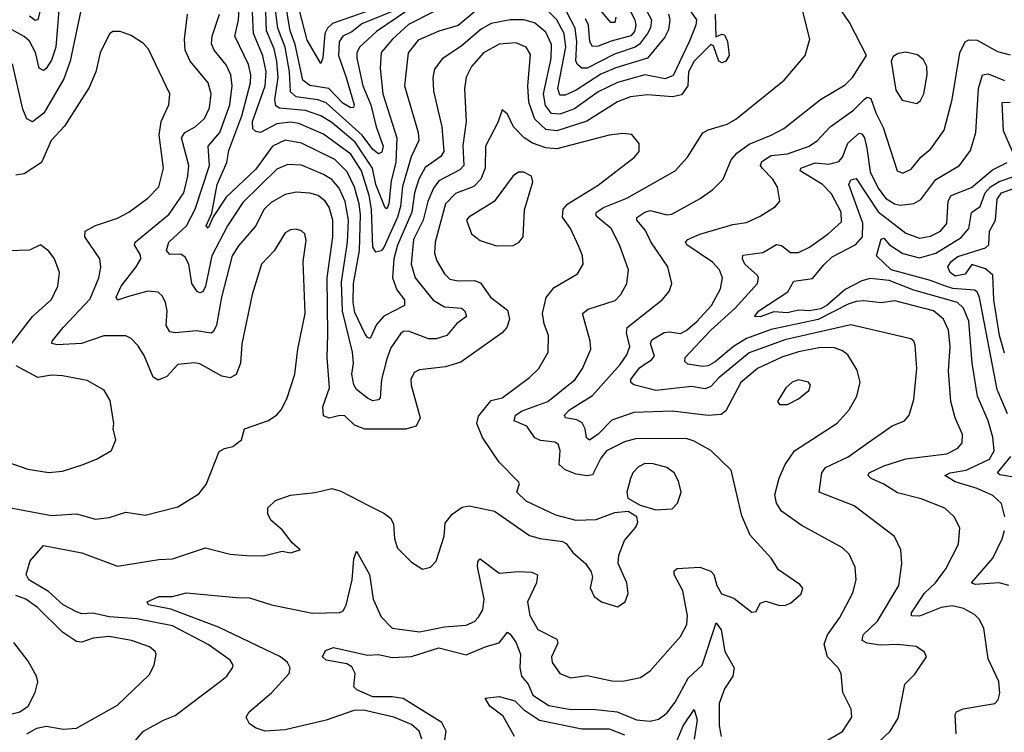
# Model space of a CAD drawing. Extents: x 1246230 to 1426786, y 660032 to 763141.
# Tile 45 of 256: x 1275009 to 1278594, y 683850 to 686445. Entities that reach past the tile are written whole.
import ezdxf

# ---------------------------------------------------------------- set-up
doc = ezdxf.new("R2010")
doc.units = 0

msp = doc.modelspace()

# ---------------------------------------------------------------- linework, layer by layer
at = {"layer": '0CON10XD'}
for points in [[(1277149.1, 686639.2), (1277248.7, 686445), (1277252.8, 686425), (1277247.4, 686402.6), (1277233.8, 686386.2), (1277162.7, 686367.3), (1277115, 686349.2), (1277095, 686348.4), (1277084.6, 686364.6), (1277080.2, 686425), (1277069, 686449)], [(1277213.9, 686625), (1277309.2, 686445), (1277305.2, 686415.2), (1277294.9, 686395), (1277265, 686355.8), (1277249.7, 686345), (1277175, 686320.1), (1277075, 686269), (1277055, 686268.9), (1277040.5, 686280.5), (1277034.1, 686295), (1277037.8, 686365), (1277031.6, 686415), (1276999.5, 686475)], [(1276458.7, 686505), (1276307.5, 686402.5), (1276245.7, 686345), (1276236, 686325), (1276235.9, 686305), (1276258.4, 686205), (1276287.6, 686135), (1276306.5, 686055), (1276332.5, 685985), (1276327.6, 685962.4), (1276315, 685957), (1276295, 685972.6), (1276255.5, 686025), (1276125, 686142.3), (1276094.1, 686154.1), (1276015.1, 686165.1), (1275995, 686182.3), (1275991.1, 686255), (1275975.7, 686345), (1275949.1, 686415), (1275928.6, 686575)], [(1276671.2, 686478.8), (1276605, 686423.7), (1276535, 686403.9), (1276459.7, 686370.3), (1276423.8, 686325), (1276410, 686205), (1276459.6, 686035), (1276461.6, 686005), (1276434, 685946), (1276402, 685838), (1276395.7, 685765), (1276383.9, 685726.1), (1276335, 685615.3), (1276325, 685603.2), (1276305, 685598.5), (1276295, 685616.7), (1276290.2, 685755), (1276281, 685805), (1276252.8, 685895), (1276215, 685955.2), (1276115, 686028.6), (1276025, 686067.8), (1275995, 686071.9), (1275945, 686066.5), (1275885, 686035.2), (1275868.2, 686038.3), (1275858, 686048), (1275856.8, 686075), (1275902.6, 686205), (1275905.8, 686255), (1275893.5, 686313.5), (1275859.9, 686395), (1275853.7, 686525)], [(1275152.3, 686495), (1275139.9, 686345), (1275125, 686298.5), (1275105, 686267.1), (1275095, 686260.4), (1275079.1, 686269.1), (1275066.2, 686326.2), (1275045, 686367.7), (1275025, 686384.7), (1274965, 686416.7)], [(1275092.1, 686515), (1275075, 686444.5), (1275065, 686442.5), (1275045, 686458.1)], [(1277436.8, 686496.8), (1277472.7, 686445), (1277470.7, 686425), (1277446.1, 686365), (1277387.9, 686242.1), (1277359.5, 686229.5), (1277285, 686244.8), (1277185, 686216.7), (1277115, 686183.3), (1277029, 686121), (1276975, 686101), (1276945, 686103.6), (1276922.9, 686132.9), (1276915.9, 686175), (1276944.5, 686304.5), (1276945.5, 686355), (1276925, 686400.3), (1276883.4, 686433.4), (1276845, 686444.8), (1276795, 686444.5), (1276725, 686431.3), (1276689, 686411), (1276615, 686348.3), (1276546.9, 686303.1), (1276518.7, 686265), (1276512.9, 686235), (1276515.3, 686185), (1276545.7, 686055), (1276552.5, 685965), (1276542.7, 685947.3), (1276485, 685907.6), (1276461.5, 685865), (1276446, 685815), (1276436.5, 685745), (1276385, 685624.7), (1276370.5, 685575), (1276365.7, 685505.7), (1276381.5, 685461.5), (1276409.6, 685425), (1276409.4, 685405), (1276334.4, 685365.6), (1276308, 685335), (1276285, 685284.4), (1276275, 685287.8), (1276265, 685302.5), (1276229.6, 685379.6), (1276222.6, 685415), (1276224.5, 685485), (1276246, 685605), (1276249.7, 685735), (1276245.3, 685775.3), (1276228.2, 685835), (1276201.2, 685891.2), (1276156, 685936), (1276035, 685996), (1275975, 686006.8), (1275928.8, 685985), (1275869, 685901), (1275760.3, 685799.7), (1275712.9, 685727.1), (1275695, 685686), (1275687.5, 685695), (1275708.8, 685741.2), (1275728.2, 685845), (1275762.9, 685925), (1275770.4, 685969.6), (1275817.8, 686095), (1275849.1, 686215), (1275850.2, 686245), (1275841.7, 686281.7), (1275792.6, 686385), (1275805.9, 686444.1), (1275807.3, 686485)], [(1276365, 686475.6), (1276255, 686430.2), (1276218.7, 686401.3), (1276185.9, 686385), (1276172, 686365), (1276169.1, 686315), (1276197.4, 686235), (1276226.5, 686135), (1276224.5, 686125.5), (1276215, 686124.8), (1276185, 686141.7), (1276134.5, 686194.5), (1276065, 686205.2), (1276039.3, 686225), (1276011.4, 686355), (1275993.1, 686405), (1275978.1, 686498.1)], [(1276355, 686504.6), (1276147.9, 686432.1), (1276129.2, 686415), (1276119.2, 686395), (1276113.1, 686306.9), (1276105, 686286.2), (1276055, 686370.8), (1276025.8, 686484.2)], [(1275231, 686479), (1275192.9, 686295), (1275169.5, 686230.5), (1275096.3, 686105), (1275055, 686073.8), (1275034.8, 686084.8), (1275020.4, 686119.6), (1274982.1, 686285)], [(1275420.9, 683809.1), (1275459.2, 683855), (1275532.5, 683895), (1275575, 683910.9), (1275739.2, 684035), (1275762.5, 684055), (1275784, 684085), (1275785.8, 684095), (1275775, 684112.5), (1275695, 684170), (1275565, 684238), (1275435, 684263.6), (1275335, 684270.3), (1275275, 684284.5), (1275235, 684282), (1275215, 684288.4), (1275167.2, 684315), (1275113.3, 684363.3), (1275042, 684405), (1275032.7, 684425), (1275047.1, 684475), (1275095, 684531.1), (1275235, 684503.5), (1275365, 684455.4), (1275515, 684479.6), (1275565, 684482.3), (1275685, 684521.8), (1275775, 684498.9), (1275835, 684493.8), (1275896.5, 684493.5), (1275965, 684510), (1275995, 684503.8), (1276030, 684515), (1276000.5, 684540.5), (1275965, 684588), (1275925, 684621.4), (1275911.9, 684645), (1275911.7, 684668.3), (1275940, 684695), (1275995, 684714), (1276085, 684723.8), (1276145, 684738.1), (1276178.1, 684728.1), (1276281.2, 684675), (1276335, 684648.5), (1276359.5, 684629.5), (1276369.8, 684609.8), (1276373.3, 684555), (1276385, 684521.2), (1276435, 684470), (1276475, 684444.3), (1276505, 684452), (1276525, 684473.3), (1276554.4, 684565), (1276557.9, 684612.1), (1276582.9, 684645), (1276619.8, 684670.2), (1276645, 684675.6), (1276737.5, 684655), (1276865, 684566.9), (1276904.3, 684555.7), (1276985, 684545.6), (1276998.3, 684538.3), (1277022.5, 684505), (1277069.2, 684465), (1277090, 684435), (1277094, 684415), (1277086.4, 684376.4), (1277100, 684345), (1277127.5, 684325), (1277185, 684306.7), (1277213.3, 684325), (1277223.9, 684356.1), (1277219.2, 684395), (1277188.1, 684465), (1277190, 684495), (1277211.4, 684548.6), (1277252.4, 684597.6), (1277260, 684615), (1277255.4, 684635.4), (1277224.5, 684654.5), (1277175, 684649.6), (1277106.4, 684623.6), (1277035, 684621.4), (1276961.3, 684641.3), (1276852.6, 684692.6), (1276818.8, 684725), (1276828.8, 684755), (1276825, 684762.5), (1276754.6, 684834.6), (1276694, 684924), (1276673.8, 684975), (1276679, 685001), (1276725, 685058.5), (1276765, 685068.8), (1276865, 685141.8), (1276898.8, 685175), (1276932.7, 685235), (1276934.5, 685295), (1276918, 685338), (1276912.9, 685375), (1276926.3, 685433.7), (1276955, 685470), (1277040.2, 685519.8), (1277060.5, 685555), (1277057.7, 685585), (1277045, 685619.2), (1277014.6, 685685), (1276985, 685726.2), (1276988.2, 685755), (1277005.2, 685774.8), (1277115, 685842.5), (1277247.1, 685945), (1277264.5, 685965.5), (1277264.3, 685995), (1277237.1, 686027.1), (1277205, 686031.5), (1277155, 686024.7), (1276965, 685975.2), (1276925, 685978.4), (1276876.3, 685996.3), (1276846.1, 686015), (1276807.3, 686055), (1276785, 686101.2), (1276765, 686116.7), (1276749.3, 686070.7), (1276705.3, 685985), (1276703.7, 685905), (1276688, 685865), (1276662.4, 685837.6), (1276595, 685812.9), (1276559.5, 685775), (1276521.3, 685635), (1276518.9, 685595), (1276527.2, 685567.2), (1276555, 685519.5), (1276575, 685500.4), (1276605, 685494), (1276665, 685495.9), (1276686.6, 685486.6), (1276723.5, 685435), (1276785, 685387.5), (1276792.1, 685355), (1276782.1, 685325), (1276765.5, 685305), (1276615, 685198.8), (1276558.9, 685181.1), (1276465, 685170), (1276445, 685160), (1276432.7, 685135), (1276433.8, 685115), (1276467.5, 684995), (1276452.9, 684965), (1276415, 684954.6), (1276265, 684953.7), (1276228.3, 684968.3), (1276192.7, 685002.7), (1276175, 685004.6), (1276135, 684994.2), (1276115, 685003.1), (1276112.5, 685035), (1276136.2, 685105), (1276128.9, 685215), (1276130.9, 685299.1), (1276127.7, 685505), (1276149.2, 685655), (1276148.8, 685715), (1276135, 685762.5), (1276121.2, 685785), (1276095, 685804.7), (1276065, 685813.3), (1276015, 685817.4), (1275975, 685808.3), (1275925, 685780.3), (1275898.4, 685755), (1275866.9, 685693.1), (1275805, 685621.5), (1275782.7, 685585), (1275743.8, 685435), (1275725, 685332.5), (1275715, 685310.5), (1275705.9, 685304.1), (1275652.1, 685312.1), (1275574.6, 685304.6), (1275555, 685308.9), (1275542.3, 685332.3), (1275545.2, 685385), (1275539.5, 685415), (1275528.5, 685438.5), (1275512.7, 685452.7), (1275475, 685456.9), (1275405, 685437.4), (1275365, 685424.4), (1275360.5, 685435), (1275378.4, 685475), (1275433.2, 685545), (1275449.4, 685575), (1275448.1, 685588.1), (1275426.7, 685625), (1275428.9, 685635), (1275553, 685737), (1275605.9, 685815), (1275621.5, 685875), (1275624.4, 685915), (1275598.4, 686015), (1275610.6, 686035), (1275647.5, 686055), (1275681.1, 686085), (1275699.4, 686125), (1275705.7, 686175), (1275695, 686215.5), (1275629.3, 686295), (1275611.6, 686335), (1275608.8, 686375), (1275619.2, 686465)], [(1276473.5, 683825), (1276462.7, 683855), (1276435, 683878.1), (1276371.4, 683905), (1276260.9, 683930.9), (1276225, 683930), (1276125.1, 683894.8), (1275975, 683859.7), (1275902.5, 683855), (1275870, 683865), (1275845, 683881.2), (1275833.8, 683905), (1275844, 683925), (1275925.9, 683994.1), (1275990, 684065), (1275993.4, 684085), (1275983.3, 684105), (1275957.9, 684125), (1275733.1, 684233.1), (1275558.7, 684298.7), (1275477.5, 684315), (1275472.5, 684325), (1275515.7, 684344.3), (1275565, 684344.3), (1275615, 684358.2), (1275798.7, 684341.3), (1275845, 684340.4), (1275925.3, 684314.7), (1276075, 684284.7), (1276175, 684286.4), (1276186.9, 684293.1), (1276197.1, 684312.9), (1276219.8, 684405), (1276225, 684482.5), (1276235, 684510), (1276282.5, 684425), (1276295.4, 684334.6), (1276325, 684270.6), (1276365, 684229.5), (1276465, 684215.9), (1276555, 684233.9), (1276635, 684240), (1276665, 684253.6), (1276679.9, 684270.1), (1276695, 684296.2), (1276699.7, 684335), (1276676.1, 684453.9), (1276677.4, 684472.6), (1276685, 684482.5), (1276755, 684429.5), (1276825, 684435.6), (1276873.8, 684433.8), (1276893.9, 684423.9), (1276890.3, 684395), (1276857.9, 684325), (1276865.9, 684275.9), (1276895.5, 684225), (1276965, 684189.4), (1276968, 684175), (1276945.5, 684125), (1276947.8, 684105), (1276975.8, 684065), (1277015, 684048.2), (1277075, 684057.3), (1277165, 684037.7), (1277205, 684036.2), (1277269.8, 684050.2), (1277305, 684074.4), (1277415, 684199.4), (1277437.6, 684242.4), (1277440, 684275), (1277423.4, 684365), (1277391.8, 684425), (1277392.3, 684437.7), (1277402.9, 684447.1), (1277485, 684451.1), (1277525, 684437.1), (1277536, 684425), (1277547.1, 684385), (1277564.4, 684355), (1277609.3, 684339.3), (1277675, 684288), (1277690, 684290), (1277705, 684320), (1277725, 684327.5), (1277775, 684312.1), (1277797.3, 684312.7), (1277815, 684320.8), (1277853.8, 684355), (1277860, 684375), (1277849.1, 684389.1), (1277772.1, 684442.1), (1277745, 684484.3), (1277668.1, 684568.1), (1277638.5, 684638.5), (1277598.9, 684805), (1277525, 684876.2), (1277465, 684910), (1277435, 684920), (1277250.4, 684919.6), (1277211.4, 684908.6), (1277145.2, 684874.8), (1277125, 684848.2), (1277095, 684788.2), (1277075.3, 684784.7), (1277035, 684790), (1276995, 684805.7), (1276973.1, 684825), (1276976.7, 684876.7), (1276970, 684900), (1276957, 684907), (1276905, 684913.2), (1276885, 684923.1), (1276855, 684964.7), (1276809.1, 684985), (1276814.1, 685005), (1276838.6, 685021.4), (1276931.5, 685055), (1277030.8, 685135), (1277058.2, 685175), (1277087.8, 685245), (1277086.4, 685275), (1277057.5, 685375), (1277078.8, 685391.2), (1277176.6, 685423.4), (1277197.9, 685445), (1277220, 685485), (1277225.3, 685535), (1277192.5, 685625), (1277162.1, 685685), (1277114, 685725), (1277106.7, 685735), (1277108.9, 685745), (1277135, 685761.9), (1277218.9, 685795), (1277395, 685894.5), (1277440.5, 685945), (1277496.4, 686033.6), (1277515.3, 686044.7), (1277585, 686064.7), (1277616.9, 686083.1), (1277792.2, 686225), (1277868.9, 686315), (1277885.4, 686375), (1277860.4, 686475)], [(1277541.6, 686465), (1277543.6, 686383.6), (1277565, 686392.3), (1277575, 686390), (1277586.3, 686366.3), (1277591.7, 686315), (1277580.2, 686295), (1277565, 686288.8), (1277553.9, 686293.9), (1277535, 686350), (1277525, 686354.5), (1277464.2, 686295), (1277443.9, 686255), (1277441.6, 686205), (1277418.1, 686171.9), (1277385.3, 686164.7), (1277295, 686171.9), (1277232.9, 686165), (1277185, 686145.8), (1277074.4, 686075.6), (1276965, 686040.9), (1276925, 686045.9), (1276885, 686083.1), (1276862.7, 686145), (1276858.5, 686205), (1276868.6, 686318.6), (1276852.5, 686345), (1276815, 686360.8), (1276755, 686356.3), (1276697.7, 686325), (1276654.1, 686275), (1276634.3, 686235.7), (1276628.2, 686195), (1276634.7, 686075), (1276622.8, 685987.2), (1276625.7, 685915), (1276611.2, 685898.8), (1276535, 685858.8), (1276515, 685832.5), (1276495, 685783.6), (1276478.2, 685715), (1276443.1, 685645), (1276433.7, 685555), (1276448.6, 685505), (1276514, 685424), (1276555, 685400), (1276617.5, 685395), (1276629.6, 685385), (1276635.4, 685365), (1276601, 685339), (1276564.4, 685295.6), (1276525, 685282.9), (1276497, 685283), (1276425, 685311.6), (1276405, 685309.6), (1276395, 685301.5), (1276359.9, 685250.1), (1276345, 685210.6), (1276325.9, 685135), (1276321.8, 685068.2), (1276315, 685061.2), (1276295, 685058), (1276275, 685066.8), (1276235, 685098.5), (1276225.3, 685115.3), (1276218.2, 685155), (1276224, 685195), (1276221, 685235), (1276183.6, 685383.6), (1276180.4, 685489.6), (1276202.4, 685635), (1276205.6, 685715), (1276193.6, 685783.6), (1276171.5, 685831.5), (1276145, 685863), (1276115, 685882.1), (1276035, 685915.2), (1275985, 685918.6), (1275945, 685901.1), (1275820.9, 685779.1), (1275765, 685695.3), (1275707.9, 685585), (1275684.8, 685475), (1275675, 685454), (1275665, 685450.3), (1275655, 685456.1), (1275635.3, 685485), (1275624.3, 685555), (1275610.8, 685580.8), (1275595, 685591.3), (1275555, 685590.5), (1275543.8, 685605), (1275551.8, 685635), (1275615.7, 685695), (1275648.2, 685755), (1275699.8, 685915), (1275695.2, 685985), (1275737.6, 686035), (1275773.9, 686135), (1275782.6, 686205), (1275777.6, 686245), (1275760.8, 686280.8), (1275717.1, 686335), (1275707.6, 686357.6), (1275709, 686385), (1275736.1, 686465)], [(1276515.4, 686474.6), (1276425, 686428.5), (1276365.7, 686375), (1276325, 686325.4), (1276321.2, 686268.8), (1276331.6, 686175), (1276382.3, 686015), (1276378, 685925), (1276361.5, 685858.5), (1276352.6, 685775), (1276345, 685756.5), (1276340, 685760), (1276305.5, 685845), (1276293.3, 685905), (1276229.8, 685999.8), (1276145, 686071.3), (1276105.1, 686095.1), (1276050, 686115), (1275955, 686122.7), (1275941.6, 686131.6), (1275937.8, 686155), (1275950.4, 686235), (1275945.5, 686295), (1275935, 686339.3), (1275907.4, 686405), (1275905.5, 686475)], [(1277371, 686465), (1277376, 686445), (1277371.2, 686408.8), (1277358.2, 686381.8), (1277294.8, 686305.2), (1277179.3, 686270.7), (1277125, 686247.6), (1277035, 686189.2), (1276995, 686170), (1276975, 686171.1), (1276968.8, 686195), (1276997.3, 686345), (1276991, 686395), (1276965, 686444.8), (1276935, 686474.5)], [(1277774.7, 684775.3), (1277796.5, 684825), (1277830.5, 684875), (1277985, 684976.4), (1278029.5, 685025), (1278056.5, 685075), (1278068.5, 685125), (1278058.5, 685168.5), (1278024.6, 685225), (1278005, 685239.7), (1277975, 685250.5), (1277925, 685251.9), (1277844.4, 685235.6), (1277784.1, 685215.9), (1277695, 685174.8), (1277635, 685124.7), (1277579.5, 685020.5), (1277562.4, 685007.6), (1277515, 685003.7), (1277385, 685020), (1277245, 685014.8), (1277165, 684987.2), (1277115, 684935.8), (1277084, 684914), (1277072.4, 684922.4), (1277068.1, 684955), (1277057.2, 684977.2), (1277037.8, 684987.8), (1276996, 684995), (1276992.9, 685005), (1277010.4, 685025), (1277095, 685077.1), (1277195, 685189.2), (1277219, 685225), (1277229.8, 685255), (1277218.3, 685305), (1277220.9, 685325), (1277348.1, 685425), (1277373.1, 685455), (1277383.3, 685485), (1277368.2, 685545), (1277306.6, 685636.5), (1277287.3, 685677.3), (1277255.4, 685715), (1277256.2, 685725), (1277284.6, 685745), (1277305, 685750.2), (1277365, 685734.7), (1277383, 685737), (1277486.1, 685793.9), (1277533.1, 685826.9), (1277570, 685865), (1277599.1, 685935), (1277620.2, 685959.8), (1277665, 685992.7), (1277744.8, 686025.2), (1277791.2, 686048.8), (1277925, 686154.7), (1278015, 686208.8), (1278040.8, 686235), (1278092, 686315), (1278030.4, 686435), (1277996.2, 686485)], [(1277179, 686455), (1277176.2, 686435), (1277161.5, 686435), (1277118, 686488)], [(1274865, 684688.3), (1275125, 684639.3), (1275215, 684646.2), (1275285, 684626.2), (1275335, 684632.9), (1275395, 684652.5), (1275465, 684641.5), (1275585, 684670.8), (1275660.9, 684719.1), (1275687.6, 684752.4), (1275735, 684873.3), (1275755, 684884), (1275785, 684890.8), (1275816.2, 684915), (1275827.5, 684955), (1275914.3, 684985.7), (1275945, 685006), (1275961.4, 685025), (1275980.9, 685065), (1276011.1, 685155), (1276020.9, 685245), (1276048.2, 685375), (1276040.4, 685565), (1276051.3, 685641.3), (1276046.7, 685665), (1276035, 685676.7), (1276015, 685682.5), (1275995, 685680.5), (1275975, 685669.1), (1275935.8, 685604.2), (1275888.9, 685555), (1275854.7, 685445), (1275817.1, 685265), (1275813.3, 685195), (1275796.4, 685153.6), (1275775, 685141.4), (1275745, 685146.9), (1275665, 685192.3), (1275645, 685195.3), (1275585, 685189.2), (1275545, 685145.5), (1275513.1, 685133.1), (1275494.2, 685144.2), (1275462.2, 685222.2), (1275438.5, 685258.5), (1275415, 685284.3), (1275395, 685294.5), (1275315, 685293.7), (1275233.4, 685266.6), (1275145, 685261.1), (1275125.9, 685265.9), (1275126.7, 685275), (1275166.8, 685325), (1275265, 685429.3), (1275297.5, 685505), (1275303.8, 685543.8), (1275300.8, 685575), (1275245.6, 685655), (1275247.1, 685675), (1275284.3, 685695.7), (1275365, 685722.2), (1275406, 685744), (1275475.4, 685795), (1275515, 685837.1), (1275532.7, 685905), (1275516.9, 686025), (1275523.4, 686075), (1275551.8, 686135), (1275555.5, 686175), (1275478.3, 686338.3), (1275459.1, 686359.1), (1275415, 686388), (1275375, 686402.5), (1275348, 686402), (1275335.8, 686394.2), (1275301.8, 686325), (1275286.5, 686255), (1275261.9, 686198.1), (1275171.8, 686058.2), (1275122.8, 686005), (1275088.2, 685925), (1275025, 685884.4), (1274995, 685879.4)], [(1278114.8, 683795.2), (1278178.1, 683855), (1278207.8, 683902.2), (1278231.1, 684025), (1278267.8, 684062.2), (1278310, 684125), (1278302.7, 684142.7), (1278273.1, 684163.1), (1278205, 684169.6), (1278142.9, 684167.1), (1278094.8, 684174.8), (1278076.5, 684185), (1278080, 684205), (1278132.4, 684255), (1278209.6, 684385), (1278221.2, 684465), (1278217.5, 684515), (1278193.8, 684563.8), (1278046.9, 684675), (1277920, 684725), (1277929.7, 684795), (1277942.3, 684815), (1278025, 684853.3), (1278096.5, 684905), (1278185, 684966.2), (1278230.8, 684985), (1278247.5, 685005), (1278265, 685062.5), (1278275.4, 685175), (1278269.6, 685259.6), (1278264.4, 685274.4), (1278253.2, 685283.2), (1278035, 685333.8), (1277795, 685279.9), (1277665, 685232.2), (1277555, 685141.2), (1277525, 685109.2), (1277505, 685100.7), (1277455, 685109.1), (1277325, 685094.8), (1277245.4, 685115.4), (1277234.6, 685124.6), (1277234.6, 685135), (1277265, 685177.9), (1277290, 685195), (1277308, 685205), (1277319.6, 685220.4), (1277305.9, 685265), (1277310.4, 685279.6), (1277355, 685306), (1277375, 685309), (1277415, 685302.6), (1277435, 685313.2), (1277472.9, 685345), (1277527.6, 685405), (1277560, 685465), (1277567.5, 685505), (1277557.3, 685535), (1277531.8, 685561.8), (1277437.5, 685625), (1277433.1, 685635), (1277441.1, 685645), (1277485.6, 685664.4), (1277605, 685699.6), (1277655, 685706.7), (1277705, 685729.5), (1277761.2, 685765), (1277776, 685785), (1277768.5, 685835), (1277751.2, 685865), (1277711.8, 685905), (1277706.7, 685915), (1277710.4, 685929.6), (1277745, 685950.3), (1277805, 685956.7), (1277882.9, 685985), (1277914, 686006), (1277960, 686055), (1278045, 686115.7), (1278084.4, 686155.6), (1278095, 686163.4), (1278108.3, 686158.3), (1278125.8, 686105.8), (1278152.6, 686052.6), (1278203.3, 685895), (1278225, 685886.7), (1278255, 685901.5), (1278290.4, 685945), (1278326.2, 685975), (1278375, 686042.9), (1278403.8, 686155), (1278432.5, 686325), (1278451.5, 686365), (1278465, 686372.3), (1278495, 686370.4), (1278569.6, 686329.6), (1278615, 686316.9)], [(1278275, 686140), (1278288.5, 686151.5), (1278300.4, 686175), (1278312.7, 686245), (1278311.8, 686275), (1278299.3, 686299.3), (1278278, 686318), (1278235, 686327.5), (1278207.9, 686322.1), (1278188.8, 686311.2), (1278182.5, 686295), (1278199.2, 686189.2), (1278221.8, 686151.8), (1278275, 686140)], [(1278093, 685977), (1278105, 685891.3), (1278135, 685831.4), (1278161.5, 685795), (1278194.6, 685775), (1278215, 685770.2), (1278264.3, 685775.8), (1278289.7, 685790.3), (1278345, 685862.9), (1278430.9, 685915), (1278471, 685969), (1278490.6, 686035), (1278499.8, 686195), (1278515, 686244.6), (1278535, 686247.8), (1278595, 686224.3)], [(1278623.5, 685965), (1278591, 686041), (1278586.6, 686143.4), (1278615, 686144.8)], [(1278419.1, 683845), (1278414.4, 683915), (1278420, 683925), (1278443.8, 683936.2), (1278560, 683955), (1278571.2, 683968.8), (1278577.7, 683992.3), (1278574.2, 684035), (1278535, 684117.5), (1278519.3, 684229.3), (1278501.9, 684261.9), (1278485, 684279.1), (1278445, 684301.4), (1278405, 684310.6), (1278364.3, 684305), (1278285, 684273.5), (1278256, 684275), (1278256.5, 684285), (1278303.6, 684356.4), (1278342.9, 684395), (1278380.7, 684445), (1278426.7, 684535), (1278432.2, 684595), (1278411.1, 684635), (1278376.9, 684666.9), (1278290.8, 684700.8), (1278205, 684721.9), (1278155, 684754.2), (1278108.6, 684775), (1278098.1, 684785), (1278101.5, 684795), (1278155, 684820.9), (1278235, 684845.9), (1278385, 684864.2), (1278424.4, 684885), (1278440.9, 684905), (1278441.5, 684935), (1278415.2, 684995.2), (1278398.6, 685055), (1278390.3, 685165), (1278397.3, 685255), (1278391.1, 685315), (1278371.9, 685355), (1278336, 685385), (1278195, 685421.1), (1278145, 685414.2), (1278081.8, 685421.8), (1278055, 685419.3), (1278025, 685410), (1277916.7, 685353.3), (1277745, 685317.6), (1277655.7, 685285), (1277608.3, 685255), (1277540.5, 685199.5), (1277515, 685184.8), (1277495, 685181.9), (1277441.1, 685191.1), (1277430.8, 685200.8), (1277432.1, 685215), (1277525.7, 685314.3), (1277614.3, 685395), (1277694.7, 685485), (1277699.3, 685505), (1277695, 685513.5), (1277649.3, 685555), (1277640.4, 685575), (1277642.1, 685587.9), (1277715, 685597.8), (1277765, 685626.4), (1277783, 685623), (1277815, 685597.6), (1277845, 685598.2), (1277885, 685617.5), (1277952.9, 685665), (1278001.1, 685708.9), (1277999.3, 685745), (1277965, 685810.8), (1277932.5, 685845), (1277850.5, 685895), (1277853.3, 685905), (1277905, 685924.5), (1277955, 685919), (1277991.4, 685928.6), (1278004.7, 685945), (1278023.8, 685996.2), (1278065, 686031.8), (1278075, 686029.3), (1278084.3, 686015), (1278093, 685977)], [(1278595.3, 684635), (1278583.7, 684683.7), (1278552.6, 684712.6), (1278495, 684738.5), (1278415, 684762.7), (1278377.5, 684785), (1278396.2, 684795), (1278455, 684804.8), (1278540.2, 684845), (1278556.7, 684875), (1278552.4, 684925), (1278535.7, 684985), (1278495.7, 685075), (1278476.3, 685195), (1278465, 685347.1), (1278445.2, 685395), (1278423.4, 685415), (1278265, 685460.3), (1278174.4, 685495.6), (1278105, 685503.2), (1278075, 685494.1), (1278015, 685462.4), (1277948.1, 685405), (1277925, 685392.7), (1277885, 685385.1), (1277845, 685387.8), (1277805, 685377.5), (1277755, 685381.6), (1277705, 685362.9), (1277684.5, 685364.5), (1277700, 685385), (1277805.2, 685454.8), (1277827.3, 685492.7), (1277895, 685503.5), (1277936.9, 685553.1), (1277967.7, 685582.3), (1278052.8, 685627.2), (1278077.4, 685655), (1278078.5, 685705), (1278027.5, 685845), (1278035, 685862.7), (1278055, 685866.7), (1278135, 685745.6), (1278235, 685668.6), (1278285, 685649.3), (1278325, 685656.7), (1278361.8, 685675), (1278385, 685703.3), (1278389.6, 685785), (1278400.9, 685805), (1278475, 685834.4), (1278550.8, 685899.2), (1278604.4, 685925)], [(1276745, 685621.5), (1276805, 685623.1), (1276828, 685635), (1276841.4, 685655), (1276846.9, 685753.1), (1276876.9, 685855), (1276872.5, 685875), (1276845, 685890.6), (1276825, 685890), (1276805, 685876.9), (1276736.8, 685783.2), (1276644.1, 685725.9), (1276635.6, 685715), (1276653.3, 685665), (1276685, 685641.1), (1276745, 685621.5)], [(1278605, 685010), (1278568.5, 685098.5), (1278504, 685434), (1278495, 685454.6), (1278485, 685460), (1278406.6, 685466.6), (1278376.3, 685476.3), (1278325, 685496.2), (1278182.5, 685535), (1278128.2, 685585), (1278145, 685646), (1278155, 685649.5), (1278176.1, 685626.1), (1278224.4, 685594.4), (1278285, 685578.1), (1278345.1, 685594.9), (1278437.3, 685652.7), (1278465.2, 685684.8), (1278475, 685742.9), (1278505.7, 685765), (1278524.1, 685815), (1278543.6, 685836.4), (1278575, 685856.2), (1278738.5, 685911.5)], [(1278595, 685230.4), (1278576.1, 685295), (1278555.3, 685425), (1278552.4, 685515), (1278525, 685537.7), (1278475.5, 685554.5), (1278450.9, 685519.1), (1278415, 685511.4), (1278396.4, 685525), (1278388.4, 685545), (1278400.5, 685565), (1278425, 685583.1), (1278525, 685614.8), (1278537.6, 685625), (1278540, 685675), (1278562.3, 685715), (1278568.3, 685791.7), (1278583.9, 685815), (1278705, 685858.1)], [(1274978.9, 685265), (1275055, 685364.2), (1275124.1, 685425.9), (1275147.9, 685475), (1275153.6, 685525), (1275135.4, 685575), (1275115, 685602.9), (1275085, 685625.8), (1275045, 685605.7), (1274965, 685603.5)], [(1275115, 684796.2), (1275165, 684800.8), (1275236.1, 684823.9), (1275288.8, 684845), (1275343, 684877), (1275359.2, 684915), (1275348.8, 684955), (1275352, 684975), (1275338.7, 685058.7), (1275316.2, 685096.2), (1275255, 685131.5), (1275165, 685148.2), (1275125, 685150.4), (1275075, 685142.2), (1274995.8, 685185)], [(1277775, 685044), (1277805, 685044.2), (1277845, 685064.2), (1277882, 685095), (1277888, 685115), (1277881.2, 685125), (1277844.1, 685134.1), (1277822, 685125), (1277798, 685105), (1277767.5, 685055), (1277775, 685044)], [(1278621, 684781), (1278577.6, 684787.6), (1278568.9, 684795), (1278617.1, 684855)], [(1274965, 684833.5), (1275038.5, 684808.5), (1275115, 684796.2)], [(1277325, 684660.5), (1277385, 684664.2), (1277404.2, 684685), (1277417.5, 684725), (1277408.1, 684765), (1277391.4, 684795), (1277365, 684814.5), (1277315, 684828), (1277285, 684828.8), (1277262.4, 684817.6), (1277240.9, 684795), (1277232.7, 684775), (1277219.4, 684725), (1277223.5, 684703.5), (1277267.5, 684677.5), (1277325, 684660.5)], [(1277935, 683813.4), (1278005, 683853.6), (1278038.5, 683905), (1278035.8, 683935), (1278006.5, 683995), (1278000, 684065), (1277988.9, 684085), (1277950.7, 684125), (1277938.3, 684171.7), (1277950.4, 684205), (1277995, 684268.1), (1278041.9, 684358.1), (1278054.6, 684405), (1278051.2, 684451.2), (1278028.8, 684498.8), (1278005, 684521.8), (1277854.7, 684604.7), (1277782.7, 684655), (1277764.6, 684685), (1277758.5, 684715), (1277774.7, 684775.3)], [(1278610, 684385), (1278575.2, 684395.2), (1278488.1, 684388.1), (1278474.6, 684394.6), (1278552.4, 684485), (1278586.3, 684555), (1278594.2, 684585)], [(1275034.4, 683845), (1275071.4, 683865), (1275105, 683872.9), (1275167.8, 683862.2), (1275215, 683865.4), (1275365, 683949.1), (1275480.7, 684059.3), (1275498.6, 684095), (1275505.8, 684135), (1275502, 684145), (1275481.7, 684161.7), (1275416, 684185), (1275335, 684199.5), (1275276.5, 684193.5), (1275235, 684178.5), (1275215, 684180.8), (1275165, 684215.4), (1275073.1, 684305), (1275030.9, 684335), (1274995, 684348.4)], [(1276548.9, 683775), (1276561.7, 683855), (1276546.4, 683886.4), (1276405, 683972.8), (1276365, 683979.8), (1276295, 683979.5), (1276236, 684005), (1276225.8, 684015.8), (1276230, 684065), (1276218.6, 684088.6), (1276199.6, 684099.6), (1276125, 684112.7), (1276111.9, 684125), (1276122.4, 684147.6), (1276150.9, 684159.1), (1276275, 684131.6), (1276315, 684133.8), (1276365, 684123), (1276435, 684126.1), (1276535, 684158), (1276635, 684132.5), (1276707.6, 684162.4), (1276754.1, 684175.9), (1276785, 684214.4), (1276795, 684207.8), (1276815, 684178.9), (1276832.7, 684135), (1276829.8, 684085), (1276836.3, 684055), (1276860.4, 684025), (1276877.1, 683985), (1276935, 683947.3), (1277015, 683933.4), (1277095, 683934.8), (1277184.8, 683924.8), (1277255, 683895.8), (1277305, 683891.4), (1277335, 683898), (1277365, 683920), (1277395, 683960), (1277442.5, 684047.5), (1277493.7, 684095), (1277545, 684248.6), (1277563, 684223), (1277576.1, 684145), (1277609.8, 684085), (1277605.8, 684054.2), (1277575, 684009.1), (1277555.7, 683955), (1277555.7, 683875), (1277563.5, 683835)], [(1274955, 683911.7), (1275009.2, 683925), (1275039.4, 683945), (1275065.6, 683995), (1275074.3, 684034.3), (1275070, 684055), (1275039.1, 684109.1), (1274987.1, 684177.1)], [(1276810.4, 683835), (1276769.3, 683909.3), (1276720.6, 683945), (1276703.8, 683975), (1276755, 683980.9), (1276811.8, 683965), (1276842.8, 683932.8), (1276901.2, 683895), (1277055, 683862.5), (1277155, 683862.3), (1277211.5, 683841.5)], [(1277400.6, 683815), (1277425, 683873.9), (1277465, 683933.8), (1277475.5, 683895.5), (1277464.4, 683825)]]:
    msp.add_lwpolyline(points, dxfattribs=at)

doc.saveas('drawing.dxf')
